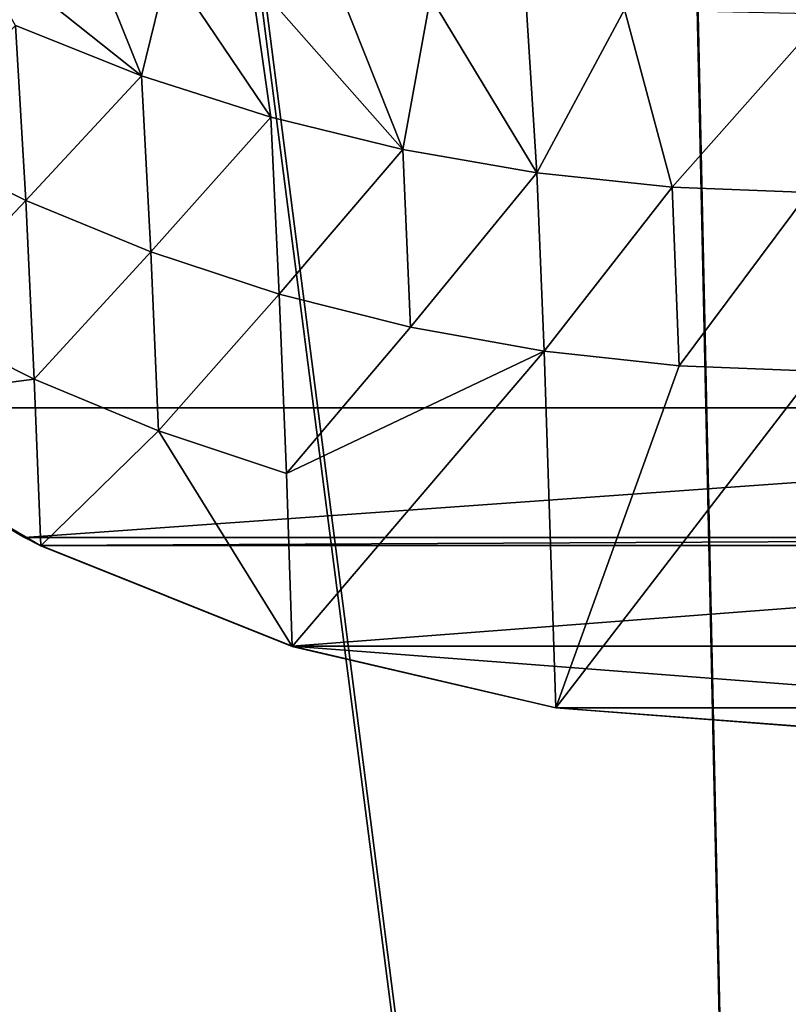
# Model space of a CAD drawing. Header units: metres. Extents: x -904 to 0, y -908 to 0.
# Tile 70 of 133: x -555 to -452, y -288 to -155. Entities that reach past the tile are written whole.
import ezdxf

# ---------------------------------------------------------------- set-up
doc = ezdxf.new("R2010")
doc.units = ezdxf.units.M

msp = doc.modelspace()

# ---------------------------------------------------------------- linework, layer by layer
at = {"layer": 'None'}
for points in [[(-570.15863, -58.565701, 661.240173), (-309.111755, -207.702347, 657.334961), (-309.403992, -35.91481, 661.833374)], [(-570.15863, -58.565701, 661.240173), (-584.097839, -207.702347, 657.334961), (-309.111755, -207.702347, 657.334961)], [(-556.010681, -156.054871, 365.60202), (-563.186096, -143.6409, 328.786133), (-539.008423, -162.858704, 363.571381)], [(-563.186096, -143.6409, 328.786133), (-545.620605, -146.385208, 307.643341), (-539.008423, -162.858704, 363.571381)], [(-539.008423, -162.858704, 363.571381), (-545.620605, -146.385208, 307.643341), (-535.35321, -147.961548, 298.649811)], [(-539.008423, -162.858704, 363.571381), (-535.35321, -147.961548, 298.649811), (-521.543457, -168.44548, 361.87027)], [(-535.35321, -147.961548, 298.649811), (-524.248291, -149.511566, 290.776733), (-521.543457, -168.44548, 361.87027)], [(-521.543457, -168.44548, 361.87027), (-524.248291, -149.511566, 290.776733), (-503.722931, -172.812347, 360.500519)], [(-524.248291, -149.511566, 290.776733), (-512.426392, -150.941452, 284.060791), (-503.722931, -172.812347, 360.500519)], [(-503.722931, -172.812347, 360.500519), (-512.426392, -150.941452, 284.060791), (-499.996185, -152.17923, 278.52475)], [(-485.631287, -175.956299, 359.463715), (-503.722931, -172.812347, 360.500519), (-499.996185, -152.17923, 278.52475)], [(-499.996185, -152.17923, 278.52475), (-487.071533, -153.176376, 274.191895), (-485.631287, -175.956299, 359.463715)], [(-487.071533, -153.176376, 274.191895), (-473.778992, -153.903244, 271.082886), (-485.631287, -175.956299, 359.463715)], [(-485.631287, -175.956299, 359.463715), (-473.778992, -153.903244, 271.082886), (-467.349609, -177.881042, 358.759674)], [(-473.778992, -153.903244, 271.082886), (-446.608368, -154.483658, 268.590515), (-467.349609, -177.881042, 358.759674)], [(-467.349609, -177.881042, 358.759674), (-446.608368, -154.483658, 268.590515), (-448.96402, -178.597061, 358.386292)], [(-556.010681, -156.054871, 365.60202), (-554.612061, -179.684158, 455.527649), (-570.910645, -171.591873, 457.90506)], [(-556.010681, -156.054871, 365.60202), (-539.008423, -162.858704, 363.571381), (-554.612061, -179.684158, 455.527649)], [(-539.008423, -162.858704, 363.571381), (-537.747192, -186.605759, 453.466003), (-554.612061, -179.684158, 455.527649)], [(-539.008423, -162.858704, 363.571381), (-521.543457, -168.44548, 361.87027), (-537.747192, -186.605759, 453.466003)], [(-521.543457, -168.44548, 361.87027), (-520.405273, -192.322754, 451.730347), (-537.747192, -186.605759, 453.466003)], [(-520.405273, -192.322754, 451.730347), (-521.543457, -168.44548, 361.87027), (-503.722931, -172.812347, 360.500519)], [(-554.612061, -179.684158, 455.527649), (-569.708801, -195.64949, 547.720032), (-570.910645, -171.591873, 457.90506)], [(-502.676636, -196.809692, 450.328522), (-520.405273, -192.322754, 451.730347), (-503.722931, -172.812347, 360.500519)], [(-502.676636, -196.809692, 450.328522), (-503.722931, -172.812347, 360.500519), (-485.631287, -175.956299, 359.463715)], [(-484.651855, -200.04776, 449.266541), (-502.676636, -196.809692, 450.328522), (-485.631287, -175.956299, 359.463715)], [(-484.651855, -200.04776, 449.266541), (-485.631287, -175.956299, 359.463715), (-467.349609, -177.881042, 358.759674)], [(-466.425415, -202.022232, 448.549377), (-484.651855, -200.04776, 449.266541), (-467.349609, -177.881042, 358.759674)], [(-467.349609, -177.881042, 358.759674), (-448.96402, -178.597061, 358.386292), (-466.425415, -202.022232, 448.549377)], [(-448.96402, -178.597061, 358.386292), (-448.096161, -202.72319, 448.180695), (-466.425415, -202.022232, 448.549377)], [(-553.499634, -203.814163, 545.323608), (-569.708801, -195.64949, 547.720032), (-554.612061, -179.684158, 455.527649)], [(-537.747192, -186.605759, 453.466003), (-553.499634, -203.814163, 545.323608), (-554.612061, -179.684158, 455.527649)], [(-536.715332, -210.796417, 543.246155), (-553.499634, -203.814163, 545.323608), (-537.747192, -186.605759, 453.466003)], [(-520.405273, -192.322754, 451.730347), (-536.715332, -210.796417, 543.246155), (-537.747192, -186.605759, 453.466003)], [(-519.435242, -216.550583, 541.500854), (-536.715332, -210.796417, 543.246155), (-520.405273, -192.322754, 451.730347)], [(-502.676636, -196.809692, 450.328522), (-519.435242, -216.550583, 541.500854), (-520.405273, -192.322754, 451.730347)], [(-569.708801, -195.64949, 547.720032), (-553.499634, -203.814163, 545.323608), (-584.181519, -207.815475, 627.740967)], [(-519.435242, -216.550583, 541.500854), (-502.676636, -196.809692, 450.328522), (-484.651855, -200.04776, 449.266541)], [(-518.673401, -239.891891, 627.738281), (-519.435242, -216.550583, 541.500854), (-484.651855, -200.04776, 449.266541)], [(-483.061035, -248.177338, 627.738281), (-518.673401, -239.891891, 627.738281), (-484.651855, -200.04776, 449.266541)], [(-483.061035, -248.177338, 627.738281), (-484.651855, -200.04776, 449.266541), (-466.425415, -202.022232, 448.549377)], [(-448.096161, -202.72319, 448.180695), (-483.061035, -248.177338, 627.738281), (-466.425415, -202.022232, 448.549377)], [(-446.603882, -250.96048, 627.738281), (-483.061035, -248.177338, 627.738281), (-448.096161, -202.72319, 448.180695)], [(-584.181519, -207.815475, 627.740967), (-553.499634, -203.814163, 545.323608), (-552.614868, -226.295471, 627.738281)], [(-553.499634, -203.814163, 545.323608), (-536.715332, -210.796417, 543.246155), (-552.614868, -226.295471, 627.738281)], [(-584.097839, -207.702347, 656.873169), (-584.181519, -207.815475, 627.740967), (-554.825745, -225.18071, 656.877319)], [(-554.825745, -225.18071, 656.877319), (-584.181519, -207.815475, 627.740967), (-552.614868, -226.295471, 627.738281)], [(-584.097839, -207.702347, 657.334961), (-584.097839, -207.702347, 656.873169), (-554.825745, -225.18071, 656.877319)], [(-584.097839, -207.702347, 657.334961), (-554.825745, -225.18071, 656.877319), (-309.111755, -207.702347, 657.334961)], [(-309.111755, -207.702347, 657.334961), (-554.825745, -225.18071, 656.877319), (-338.381592, -225.180984, 656.877258)], [(-552.614868, -226.295471, 627.738281), (-536.715332, -210.796417, 543.246155), (-518.673401, -239.891891, 627.738281)], [(-536.715332, -210.796417, 543.246155), (-519.435242, -216.550583, 541.500854), (-518.673401, -239.891891, 627.738281)], [(-552.614868, -226.295471, 627.738281), (-552.60907, -226.283112, 656.84845), (-554.825745, -225.18071, 656.877319)], [(-554.825745, -225.18071, 656.877319), (-552.60907, -226.283112, 656.84845), (-338.381592, -225.180984, 656.877258)], [(-338.381592, -225.180984, 656.877258), (-552.60907, -226.283112, 656.84845), (-340.598267, -226.283493, 656.848389)], [(-518.666077, -239.867599, 656.492676), (-552.60907, -226.283112, 656.84845), (-552.614868, -226.295471, 627.738281)], [(-518.673401, -239.891891, 627.738281), (-518.666077, -239.867599, 656.492676), (-552.614868, -226.295471, 627.738281)], [(-552.60907, -226.283112, 656.84845), (-518.666077, -239.867599, 656.492676), (-340.598267, -226.283493, 656.848389)], [(-340.598267, -226.283493, 656.848389), (-518.666077, -239.867599, 656.492676), (-374.541382, -239.867767, 656.492676)], [(-483.062592, -248.187286, 656.274841), (-518.666077, -239.867599, 656.492676), (-518.673401, -239.891891, 627.738281)], [(-483.061035, -248.177338, 627.738281), (-483.062592, -248.187286, 656.274841), (-518.673401, -239.891891, 627.738281)], [(-518.666077, -239.867599, 656.492676), (-410.144989, -248.186844, 656.274841), (-374.541382, -239.867767, 656.492676)], [(-518.666077, -239.867599, 656.492676), (-483.062592, -248.187286, 656.274841), (-410.144989, -248.186844, 656.274841)], [(-446.603882, -250.980103, 656.20166), (-483.062592, -248.187286, 656.274841), (-483.061035, -248.177338, 627.738281)], [(-483.062592, -248.187286, 656.274841), (-446.603882, -250.980103, 656.20166), (-410.144989, -248.186844, 656.274841)], [(-446.603882, -250.96048, 627.738281), (-446.603882, -250.980103, 656.20166), (-483.061035, -248.177338, 627.738281)]]:
    msp.add_3dface(points, dxfattribs=at)
at = {"layer": 'None012346'}
for points in [[(-465.701691, -69.252586, 123.667824), (-398.51358, -66.948952, 123.728142), (-69.298546, -367.238312, 115.864792)], [(-599.944275, -69.05455, 123.673012), (-532.85614, -69.952972, 123.649483), (-843.550476, -265.429565, 118.530746)], [(-71.333969, -367.13382, 118.868553), (-399.362701, -68.982285, 126.675926), (-465.757965, -71.129059, 126.619713)], [(-532.85614, -69.952972, 123.649483), (-845.314697, -356.196716, 116.153923), (-844.710205, -310.88327, 117.3405)], [(-845.314697, -356.196716, 116.153923), (-532.85614, -69.952972, 123.649483), (-452.00235, -701.143799, 107.12117)], [(-843.550476, -265.429565, 118.530746), (-532.85614, -69.952972, 123.649483), (-844.710205, -310.88327, 117.3405)], [(-532.85614, -69.952972, 123.649483), (-465.701691, -69.252586, 123.667824), (-452.00235, -701.143799, 107.12117)], [(-452.00235, -701.143799, 107.12117), (-465.701691, -69.252586, 123.667824), (-71.672775, -399.771973, 115.012871)], [(-465.701691, -69.252586, 123.667824), (-69.298546, -367.238312, 115.864792), (-71.672775, -399.771973, 115.012871)], [(-600.732117, -70.937904, 126.624718), (-841.193481, -266.056061, 121.515373), (-533.266968, -71.798462, 126.602188)], [(-452.00235, -703.006531, 110.073418), (-465.757965, -71.129059, 126.619713), (-533.266968, -71.798462, 126.602188)], [(-73.59713, -399.498657, 118.021057), (-465.757965, -71.129059, 126.619713), (-452.00235, -703.006531, 110.073418)], [(-73.59713, -399.498657, 118.021057), (-71.333969, -367.13382, 118.868553), (-465.757965, -71.129059, 126.619713)], [(-533.266968, -71.798462, 126.602188), (-842.252441, -311.199249, 120.333252), (-842.800293, -356.543121, 119.145882)], [(-533.266968, -71.798462, 126.602188), (-842.800293, -356.543121, 119.145882), (-452.00235, -703.006531, 110.073418)], [(-841.193481, -266.056061, 121.515373), (-842.252441, -311.199249, 120.333252), (-533.266968, -71.798462, 126.602188)]]:
    msp.add_3dface(points, dxfattribs=at)

doc.saveas('drawing.dxf')
